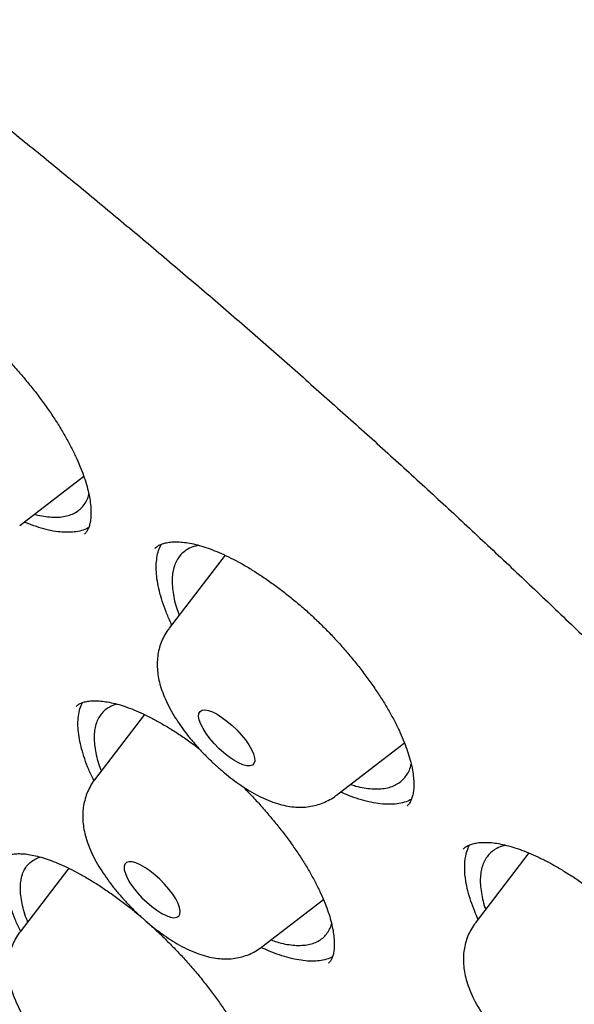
# Model space of a CAD drawing. Header units: millimetres. Extents: x 8 to 1233, y 12 to 1462.
# Tile 117 of 127: x 1044 to 1050, y 852 to 863. Entities that reach past the tile are written whole.
import ezdxf

# ---------------------------------------------------------------- set-up
doc = ezdxf.new("R2010")
doc.units = ezdxf.units.MM

msp = doc.modelspace()

# ---------------------------------------------------------------- linework, layer by layer
at = {"color": 7, "linetype": 'Continuous', "lineweight": 30}
for p, q in [((1043.918, 857.262), (1044.599, 857.787)), ((1046.105, 856.944), (1045.508, 856.166)), ((1045.248, 855.247), (1044.714, 854.551)), ((1047.291, 854.389), (1048.015, 854.947)), ((1049.342, 853.774), (1048.77, 853.026)), ((1044.439, 853.612), (1043.921, 852.936)), ((1046.497, 852.774), (1047.152, 853.279))]:
    msp.add_line(p, q, dxfattribs=at)
at = {"color": 7, "linetype": 'Continuous', "lineweight": 30, "flags": 128}
for points in [[(1046.179, 855.133), (1046.23, 855.084), (1046.278, 855.031), (1046.321, 854.978), (1046.358, 854.925), (1046.387, 854.874), (1046.408, 854.828), (1046.419, 854.787), (1046.421, 854.753), (1046.413, 854.726), (1046.396, 854.709), (1046.37, 854.701), (1046.336, 854.702), (1046.295, 854.713), (1046.249, 854.733), (1046.199, 854.762), (1046.146, 854.798), (1046.092, 854.84), (1046.039, 854.888), (1045.989, 854.939), (1045.943, 854.993), (1045.903, 855.046), (1045.87, 855.098), (1045.846, 855.147), (1045.83, 855.191), (1045.823, 855.228), (1045.826, 855.259), (1045.838, 855.281), (1045.86, 855.294), (1045.89, 855.297), (1045.928, 855.291), (1045.971, 855.275), (1046.02, 855.251), (1046.072, 855.218), (1046.125, 855.179), (1046.179, 855.133)], [(1045.272, 853.249), (1045.325, 853.203), (1045.378, 853.164), (1045.43, 853.131), (1045.479, 853.107), (1045.523, 853.091), (1045.56, 853.085), (1045.59, 853.089), (1045.612, 853.101), (1045.624, 853.123), (1045.627, 853.154), (1045.621, 853.192), (1045.605, 853.235), (1045.58, 853.284), (1045.547, 853.336), (1045.507, 853.389), (1045.461, 853.443), (1045.411, 853.494), (1045.358, 853.542), (1045.305, 853.584), (1045.252, 853.621), (1045.201, 853.649), (1045.155, 853.669), (1045.114, 853.68), (1045.08, 853.681), (1045.054, 853.673), (1045.037, 853.656), (1045.029, 853.629), (1045.031, 853.595), (1045.043, 853.554), (1045.063, 853.508), (1045.092, 853.457), (1045.129, 853.404), (1045.172, 853.351), (1045.22, 853.298), (1045.272, 853.249)]]:
    msp.add_lwpolyline(points, dxfattribs=at)
at = {"color": 7, "linetype": 'Continuous', "lineweight": 30}
for points, knots in [([(1019.378, 872.581), (1019.332, 872.537), (1019.244, 872.452), (1019.131, 872.334), (1019.04, 872.234), (1018.963, 872.145), (1018.898, 872.067), (1018.841, 871.998), (1018.791, 871.934), (1018.741, 871.869), (1018.689, 871.798), (1018.631, 871.717), (1018.566, 871.622), (1018.5, 871.521), (1018.435, 871.418), (1018.378, 871.321), (1018.323, 871.224), (1018.264, 871.116), (1018.2, 870.99), (1018.133, 870.85), (1018.071, 870.71), (1018.015, 870.577), (1017.972, 870.465), (1017.938, 870.372), (1017.91, 870.295), (1017.882, 870.212), (1017.853, 870.121), (1017.822, 870.02), (1017.792, 869.915), (1017.764, 869.812), (1017.74, 869.717), (1017.719, 869.627), (1017.698, 869.536), (1017.67, 869.402), (1017.636, 869.22), (1017.603, 869.01), (1017.577, 868.809), (1017.558, 868.627), (1017.543, 868.446), (1017.531, 868.271), (1017.525, 868.12), (1017.521, 867.994), (1017.519, 867.896), (1017.518, 867.809), (1017.517, 867.733), (1017.518, 867.659), (1017.519, 867.579), (1017.52, 867.481), (1017.524, 867.364), (1017.529, 867.229), (1017.537, 867.081), (1017.547, 866.92), (1017.56, 866.764), (1017.573, 866.625), (1017.584, 866.515), (1017.593, 866.428), (1017.602, 866.351), (1017.611, 866.272), (1017.624, 866.174), (1017.64, 866.054), (1017.66, 865.911), (1017.684, 865.755), (1017.72, 865.533), (1017.773, 865.243), (1017.831, 864.955), (1017.88, 864.732), (1017.913, 864.587), (1017.945, 864.451), (1017.973, 864.335), (1017.997, 864.237), (1018.017, 864.158), (1018.035, 864.089), (1018.052, 864.024), (1018.071, 863.951), (1018.095, 863.864), (1018.123, 863.762), (1018.155, 863.645), (1018.191, 863.518), (1018.229, 863.388), (1018.293, 863.174), (1018.384, 862.879), (1018.507, 862.504), (1018.619, 862.18), (1018.716, 861.907), (1018.796, 861.691), (1018.87, 861.493), (1018.937, 861.318), (1018.996, 861.168), (1019.044, 861.048), (1019.081, 860.956), (1019.108, 860.887), (1019.136, 860.82), (1019.168, 860.742), (1019.209, 860.64), (1019.262, 860.513), (1019.326, 860.362), (1019.396, 860.198), (1019.47, 860.028), (1019.544, 859.86), (1019.618, 859.693), (1019.725, 859.456), (1019.866, 859.15), (1020.037, 858.79), (1020.207, 858.441), (1020.381, 858.092), (1020.571, 857.717), (1020.779, 857.317), (1020.971, 856.957), (1021.141, 856.644), (1021.283, 856.387), (1021.425, 856.133), (1021.561, 855.892), (1021.686, 855.673), (1021.8, 855.477), (1021.906, 855.295), (1022.002, 855.131), (1022.087, 854.988), (1022.155, 854.874), (1022.208, 854.785), (1022.255, 854.707), (1022.309, 854.617), (1022.381, 854.498), (1022.475, 854.345), (1022.588, 854.16), (1022.723, 853.943), (1022.879, 853.692), (1023.059, 853.408), (1023.256, 853.1), (1023.464, 852.78), (1023.742, 852.357), (1024.092, 851.834), (1024.544, 851.175), (1025.029, 850.484), (1025.548, 849.763), (1026.112, 848.997), (1026.725, 848.187), (1027.39, 847.332), (1028.064, 846.486), (1028.748, 845.648), (1029.441, 844.82), (1030.142, 844.002), (1030.875, 843.167), (1031.64, 842.314), (1032.443, 841.443), (1033.258, 840.578), (1034.086, 839.721), (1034.941, 838.856), (1035.825, 837.985), (1036.736, 837.109), (1037.655, 836.246), (1038.583, 835.398), (1039.517, 834.566), (1040.391, 833.807), (1041.208, 833.114), (1041.97, 832.482), (1042.747, 831.852), (1043.539, 831.225), (1044.344, 830.603), (1045.122, 830.017), (1045.866, 829.469), (1046.569, 828.964), (1047.263, 828.477), (1047.943, 828.012), (1048.552, 827.605), (1049.091, 827.253), (1049.563, 826.95), (1049.96, 826.7), (1050.276, 826.504), (1050.505, 826.363), (1050.707, 826.241), (1050.865, 826.145), (1050.985, 826.074), (1051.072, 826.022), (1051.149, 825.976), (1051.22, 825.934), (1051.287, 825.894), (1051.363, 825.85), (1051.455, 825.796), (1051.571, 825.728), (1051.712, 825.646), (1051.879, 825.55), (1052.071, 825.441), (1052.286, 825.32), (1052.523, 825.187), (1052.871, 824.996), (1053.31, 824.759), (1053.822, 824.492), (1054.302, 824.248), (1054.751, 824.027), (1055.139, 823.841), (1055.47, 823.687), (1055.749, 823.559), (1056.008, 823.443), (1056.243, 823.34), (1056.452, 823.25), (1056.619, 823.179), (1056.748, 823.125), (1056.845, 823.085), (1056.933, 823.049), (1057.027, 823.01), (1057.138, 822.965), (1057.276, 822.911), (1057.5, 822.822), (1057.801, 822.707), (1058.163, 822.574), (1058.524, 822.446), (1058.893, 822.322), (1059.279, 822.198), (1059.593, 822.104), (1059.822, 822.038), (1059.952, 822.001), (1060.062, 821.971), (1060.153, 821.947), (1060.223, 821.928), (1060.277, 821.914), (1060.325, 821.901), (1060.377, 821.888), (1060.456, 821.868), (1060.569, 821.84), (1060.722, 821.803), (1060.9, 821.762), (1061.1, 821.718), (1061.32, 821.672), (1061.555, 821.626), (1061.805, 821.582), (1062.047, 821.542), (1062.279, 821.508), (1062.491, 821.481), (1062.694, 821.457), (1062.883, 821.438), (1063.06, 821.423), (1063.223, 821.411), (1063.374, 821.402), (1063.521, 821.395), (1063.667, 821.39), (1063.815, 821.387), (1064.008, 821.385), (1064.249, 821.388), (1064.534, 821.4), (1064.77, 821.417), (1064.951, 821.434), (1065.069, 821.447), (1065.173, 821.46), (1065.275, 821.474), (1065.388, 821.491), (1065.512, 821.511), (1065.641, 821.535), (1065.771, 821.561), (1065.9, 821.59), (1066.024, 821.62), (1066.18, 821.661), (1066.376, 821.717), (1066.636, 821.803), (1066.9, 821.904), (1067.166, 822.022), (1067.429, 822.154), (1067.635, 822.272), (1067.779, 822.362), (1067.852, 822.41), (1067.917, 822.453), (1067.97, 822.49), (1068.018, 822.523), (1068.065, 822.557), (1068.12, 822.598), (1068.182, 822.646), (1068.24, 822.691), (1068.29, 822.731), (1068.329, 822.762), (1068.363, 822.791), (1068.393, 822.817), (1068.421, 822.84), (1068.451, 822.866), (1068.489, 822.9), (1068.539, 822.945), (1068.602, 823.003), (1068.676, 823.074), (1068.762, 823.158), (1068.821, 823.221), (1068.853, 823.254)], [0, 0, 0, 0, 0.003389, 0.006465, 0.009229, 0.011635, 0.013665, 0.015343, 0.016969, 0.018582, 0.020297, 0.022374, 0.024822, 0.027544, 0.030072, 0.032446, 0.034577, 0.036805, 0.040133, 0.043514, 0.046745, 0.049815, 0.052663, 0.054403, 0.056068, 0.057887, 0.059918, 0.062159, 0.064494, 0.066787, 0.068801, 0.070598, 0.072516, 0.074607, 0.079054, 0.083849, 0.087483, 0.091181, 0.094734, 0.098138, 0.101377, 0.103468, 0.10533, 0.106964, 0.10837, 0.109616, 0.111081, 0.112824, 0.115057, 0.117537, 0.120226, 0.123124, 0.126217, 0.128584, 0.130509, 0.131992, 0.133168, 0.134524, 0.136106, 0.138259, 0.140725, 0.14343, 0.146205, 0.151948, 0.157948, 0.160376, 0.162794, 0.164983, 0.166918, 0.168359, 0.169617, 0.170692, 0.171613, 0.172723, 0.174121, 0.175703, 0.17754, 0.179571, 0.181595, 0.183598, 0.189431, 0.195072, 0.200521, 0.203889, 0.207119, 0.210008, 0.21254, 0.214714, 0.21653, 0.217706, 0.218661, 0.21947, 0.220564, 0.222013, 0.223819, 0.225979, 0.228384, 0.230766, 0.233117, 0.235434, 0.237719, 0.242976, 0.248075, 0.252481, 0.257195, 0.262217, 0.267546, 0.273184, 0.276483, 0.279878, 0.283288, 0.286423, 0.289262, 0.291803, 0.294047, 0.296289, 0.298127, 0.299561, 0.300664, 0.301537, 0.302557, 0.304122, 0.306079, 0.308429, 0.311171, 0.314365, 0.317966, 0.32195, 0.326002, 0.330027, 0.337852, 0.345569, 0.354616, 0.363511, 0.372254, 0.382883, 0.393354, 0.403732, 0.414017, 0.424207, 0.434304, 0.444308, 0.455246, 0.466182, 0.477118, 0.488053, 0.498989, 0.510587, 0.522185, 0.533784, 0.545383, 0.556983, 0.568584, 0.577771, 0.587125, 0.596644, 0.60633, 0.616182, 0.6262, 0.634902, 0.643592, 0.65215, 0.660576, 0.66887, 0.674868, 0.680795, 0.68665, 0.689886, 0.692787, 0.695353, 0.697584, 0.69883, 0.699939, 0.700913, 0.701799, 0.70263, 0.703523, 0.704697, 0.706158, 0.707997, 0.710151, 0.712619, 0.715403, 0.718503, 0.721885, 0.729019, 0.73579, 0.742201, 0.748249, 0.753936, 0.757994, 0.761846, 0.765467, 0.768747, 0.771672, 0.77424, 0.775769, 0.777136, 0.778342, 0.779551, 0.781129, 0.783087, 0.785428, 0.790799, 0.796091, 0.801305, 0.80674, 0.812565, 0.818782, 0.821109, 0.823136, 0.824854, 0.826264, 0.827365, 0.828145, 0.828824, 0.829634, 0.830575, 0.832584, 0.835013, 0.837861, 0.841128, 0.844722, 0.848592, 0.852741, 0.857167, 0.86084, 0.864585, 0.868108, 0.871388, 0.874568, 0.877468, 0.880123, 0.882765, 0.885438, 0.888148, 0.890931, 0.896242, 0.901751, 0.907355, 0.910077, 0.912437, 0.914424, 0.916335, 0.918627, 0.921299, 0.923962, 0.926664, 0.929405, 0.932134, 0.934598, 0.939542, 0.944872, 0.951868, 0.957418, 0.9635, 0.970334, 0.972372, 0.974189, 0.975796, 0.977197, 0.978159, 0.979338, 0.980734, 0.982347, 0.984069, 0.98518, 0.98618, 0.98707, 0.987849, 0.988518, 0.98919, 0.990119, 0.991449, 0.993102, 0.995078, 0.997377, 1, 1, 1, 1]), ([(1020.26, 870.364), (1020.299, 870.398), (1020.389, 870.478), (1020.54, 870.593), (1020.712, 870.71), (1020.891, 870.819), (1021.078, 870.92), (1021.272, 871.013), (1021.474, 871.097), (1021.684, 871.173), (1021.901, 871.24), (1022.125, 871.3), (1022.357, 871.351), (1022.596, 871.393), (1022.842, 871.428), (1023.095, 871.454), (1023.355, 871.471), (1023.622, 871.481), (1023.896, 871.482), (1024.177, 871.475), (1024.465, 871.459), (1024.759, 871.435), (1025.06, 871.403), (1025.367, 871.362), (1025.681, 871.313), (1026.001, 871.256), (1026.328, 871.19), (1026.66, 871.116), (1026.998, 871.033), (1027.342, 870.943), (1027.692, 870.844), (1028.047, 870.736), (1028.408, 870.621), (1028.774, 870.497), (1029.145, 870.365), (1029.521, 870.225), (1029.902, 870.077), (1030.288, 869.92), (1030.679, 869.756), (1031.074, 869.584), (1031.473, 869.404), (1031.876, 869.216), (1032.284, 869.021), (1032.695, 868.817), (1033.11, 868.606), (1033.529, 868.388), (1033.951, 868.162), (1034.377, 867.929), (1034.806, 867.688), (1035.237, 867.44), (1035.672, 867.185), (1036.109, 866.923), (1036.549, 866.654), (1036.991, 866.378), (1037.435, 866.096), (1037.881, 865.806), (1038.329, 865.511), (1038.779, 865.208), (1039.231, 864.899), (1039.684, 864.584), (1040.138, 864.263), (1040.593, 863.936), (1041.05, 863.603), (1041.507, 863.264), (1041.964, 862.919), (1042.422, 862.569), (1042.881, 862.214), (1043.339, 861.853), (1043.798, 861.487), (1044.256, 861.115), (1044.714, 860.739), (1045.171, 860.358), (1045.628, 859.973), (1046.084, 859.583), (1046.539, 859.188), (1046.992, 858.789), (1047.445, 858.386), (1047.896, 857.979), (1048.345, 857.569), (1048.792, 857.154), (1049.238, 856.736), (1049.681, 856.315), (1050.123, 855.89), (1050.561, 855.463), (1050.998, 855.032), (1051.431, 854.598), (1051.862, 854.162), (1052.289, 853.724), (1052.714, 853.283), (1053.135, 852.839), (1053.552, 852.394), (1053.966, 851.947), (1054.377, 851.498), (1054.783, 851.048), (1055.185, 850.596), (1055.583, 850.143), (1055.977, 849.689), (1056.366, 849.234), (1056.751, 848.778), (1057.131, 848.321), (1057.506, 847.865), (1057.876, 847.407), (1058.241, 846.95), (1058.601, 846.493), (1058.955, 846.036), (1059.304, 845.579), (1059.647, 845.123), (1059.985, 844.667), (1060.316, 844.212), (1060.642, 843.759), (1060.961, 843.306), (1061.275, 842.855), (1061.582, 842.405), (1061.882, 841.957), (1062.176, 841.511), (1062.464, 841.066), (1062.744, 840.624), (1063.018, 840.184), (1063.285, 839.747), (1063.545, 839.312), (1063.797, 838.879), (1064.043, 838.45), (1064.281, 838.024), (1064.512, 837.6), (1064.736, 837.181), (1064.951, 836.764), (1065.16, 836.352), (1065.36, 835.943), (1065.553, 835.538), (1065.738, 835.137), (1065.916, 834.741), (1066.085, 834.349), (1066.246, 833.961), (1066.4, 833.578), (1066.545, 833.2), (1066.682, 832.826), (1066.811, 832.458), (1066.932, 832.095), (1067.044, 831.738), (1067.148, 831.386), (1067.244, 831.039), (1067.332, 830.698), (1067.411, 830.363), (1067.482, 830.034), (1067.544, 829.712), (1067.598, 829.395), (1067.644, 829.085), (1067.681, 828.781), (1067.71, 828.483), (1067.731, 828.193), (1067.743, 827.909), (1067.747, 827.632), (1067.742, 827.362), (1067.729, 827.098), (1067.708, 826.842), (1067.679, 826.593), (1067.641, 826.351), (1067.595, 826.117), (1067.541, 825.89), (1067.478, 825.67), (1067.407, 825.457), (1067.328, 825.252), (1067.241, 825.054), (1067.146, 824.864), (1067.042, 824.681), (1066.93, 824.506), (1066.809, 824.339), (1066.713, 824.216), (1066.654, 824.151), (1066.64, 824.136)], [0, 0, 0, 0, 0.004701, 0.010857, 0.017005, 0.023143, 0.029267, 0.035378, 0.041473, 0.047553, 0.053619, 0.059672, 0.065713, 0.071744, 0.077766, 0.083781, 0.08979, 0.095794, 0.101794, 0.107791, 0.113787, 0.119781, 0.125774, 0.131767, 0.13776, 0.143753, 0.149747, 0.155741, 0.161736, 0.167732, 0.173729, 0.179727, 0.185726, 0.191726, 0.197728, 0.20373, 0.209734, 0.215738, 0.221744, 0.22775, 0.233758, 0.239766, 0.245775, 0.251785, 0.257796, 0.263808, 0.26982, 0.275833, 0.281847, 0.287861, 0.293876, 0.299891, 0.305907, 0.311923, 0.31794, 0.323957, 0.329975, 0.335993, 0.342011, 0.34803, 0.354049, 0.360069, 0.366088, 0.372108, 0.378129, 0.384149, 0.39017, 0.396191, 0.402212, 0.408233, 0.414255, 0.420276, 0.426298, 0.43232, 0.438342, 0.444364, 0.450386, 0.456409, 0.462431, 0.468454, 0.474476, 0.480499, 0.486521, 0.492544, 0.498567, 0.504589, 0.510612, 0.516635, 0.522657, 0.52868, 0.534703, 0.540725, 0.546748, 0.55277, 0.558792, 0.564815, 0.570837, 0.576859, 0.582881, 0.588902, 0.594924, 0.600945, 0.606967, 0.612988, 0.619009, 0.625029, 0.63105, 0.63707, 0.64309, 0.649109, 0.655129, 0.661148, 0.667167, 0.673185, 0.679203, 0.68522, 0.691238, 0.697254, 0.703271, 0.709286, 0.715302, 0.721316, 0.72733, 0.733344, 0.739357, 0.745369, 0.75138, 0.757391, 0.763401, 0.76941, 0.775418, 0.781426, 0.787432, 0.793438, 0.799442, 0.805445, 0.811448, 0.817449, 0.823449, 0.829448, 0.835445, 0.841442, 0.847438, 0.853432, 0.859426, 0.865419, 0.871411, 0.877403, 0.883395, 0.889386, 0.895379, 0.901372, 0.907367, 0.913365, 0.919366, 0.925371, 0.931381, 0.937398, 0.943423, 0.949458, 0.955504, 0.961562, 0.967634, 0.97372, 0.979822, 0.985938, 0.992068, 0.998211, 1, 1, 1, 1]), ([(1020.162, 869.909), (1020.138, 869.882), (1020.067, 869.803), (1019.958, 869.661), (1019.833, 869.485), (1019.717, 869.3), (1019.61, 869.108), (1019.51, 868.908), (1019.42, 868.7), (1019.337, 868.484), (1019.263, 868.261), (1019.198, 868.03), (1019.142, 867.792), (1019.094, 867.546), (1019.054, 867.293), (1019.024, 867.033), (1019.002, 866.766), (1018.989, 866.491), (1018.985, 866.21), (1018.99, 865.923), (1019.003, 865.629), (1019.025, 865.328), (1019.056, 865.021), (1019.095, 864.708), (1019.143, 864.389), (1019.2, 864.063), (1019.266, 863.732), (1019.339, 863.396), (1019.422, 863.053), (1019.513, 862.705), (1019.612, 862.352), (1019.72, 861.994), (1019.836, 861.63), (1019.961, 861.261), (1020.094, 860.888), (1020.235, 860.51), (1020.384, 860.127), (1020.541, 859.74), (1020.706, 859.348), (1020.879, 858.952), (1021.06, 858.552), (1021.249, 858.148), (1021.446, 857.741), (1021.65, 857.329), (1021.862, 856.914), (1022.082, 856.496), (1022.309, 856.074), (1022.543, 855.649), (1022.785, 855.222), (1023.034, 854.791), (1023.29, 854.358), (1023.553, 853.922), (1023.823, 853.484), (1024.1, 853.044), (1024.384, 852.602), (1024.674, 852.157), (1024.971, 851.711), (1025.274, 851.264), (1025.584, 850.815), (1025.9, 850.364), (1026.222, 849.913), (1026.55, 849.46), (1026.884, 849.007), (1027.223, 848.553), (1027.569, 848.098), (1027.92, 847.644), (1028.276, 847.189), (1028.637, 846.734), (1029.004, 846.279), (1029.376, 845.824), (1029.752, 845.37), (1030.134, 844.916), (1030.52, 844.464), (1030.91, 844.012), (1031.305, 843.561), (1031.704, 843.112), (1032.107, 842.663), (1032.514, 842.217), (1032.925, 841.772), (1033.339, 841.329), (1033.757, 840.888), (1034.179, 840.449), (1034.603, 840.013), (1035.031, 839.579), (1035.461, 839.148), (1035.894, 838.719), (1036.33, 838.294), (1036.769, 837.871), (1037.209, 837.452), (1037.652, 837.036), (1038.097, 836.624), (1038.543, 836.215), (1038.991, 835.811), (1039.441, 835.41), (1039.892, 835.013), (1040.344, 834.621), (1040.798, 834.232), (1041.252, 833.849), (1041.707, 833.47), (1042.162, 833.096), (1042.618, 832.727), (1043.074, 832.363), (1043.53, 832.004), (1043.986, 831.65), (1044.442, 831.302), (1044.898, 830.959), (1045.353, 830.622), (1045.807, 830.291), (1046.26, 829.966), (1046.713, 829.646), (1047.164, 829.333), (1047.613, 829.026), (1048.062, 828.726), (1048.508, 828.432), (1048.953, 828.144), (1049.396, 827.863), (1049.837, 827.589), (1050.275, 827.322), (1050.711, 827.062), (1051.145, 826.809), (1051.575, 826.563), (1052.003, 826.324), (1052.428, 826.092), (1052.85, 825.868), (1053.268, 825.651), (1053.683, 825.442), (1054.094, 825.241), (1054.502, 825.047), (1054.905, 824.861), (1055.305, 824.683), (1055.701, 824.513), (1056.092, 824.35), (1056.479, 824.196), (1056.861, 824.05), (1057.239, 823.912), (1057.611, 823.782), (1057.979, 823.66), (1058.342, 823.547), (1058.7, 823.442), (1059.052, 823.345), (1059.399, 823.257), (1059.741, 823.177), (1060.077, 823.106), (1060.407, 823.044), (1060.731, 822.99), (1061.049, 822.944), (1061.361, 822.907), (1061.667, 822.879), (1061.967, 822.86), (1062.26, 822.849), (1062.547, 822.847), (1062.827, 822.854), (1063.1, 822.87), (1063.367, 822.894), (1063.626, 822.928), (1063.878, 822.97), (1064.123, 823.02), (1064.36, 823.08), (1064.59, 823.148), (1064.812, 823.225), (1065.027, 823.31), (1065.234, 823.404), (1065.433, 823.507), (1065.623, 823.617), (1065.806, 823.736), (1065.981, 823.864), (1066.107, 823.964), (1066.173, 824.025), (1066.186, 824.037)], [0, 0, 0, 0, 0.002958, 0.008901, 0.014848, 0.020802, 0.026766, 0.03274, 0.038727, 0.044727, 0.05074, 0.056766, 0.062804, 0.068854, 0.074913, 0.080982, 0.087058, 0.09314, 0.099228, 0.10532, 0.111414, 0.117511, 0.12361, 0.12971, 0.13581, 0.14191, 0.148009, 0.154109, 0.160207, 0.166304, 0.172401, 0.178496, 0.184591, 0.190684, 0.196776, 0.202867, 0.208957, 0.215046, 0.221133, 0.22722, 0.233306, 0.239391, 0.245475, 0.251558, 0.257641, 0.263722, 0.269803, 0.275883, 0.281963, 0.288042, 0.29412, 0.300198, 0.306275, 0.312352, 0.318428, 0.324504, 0.330579, 0.336654, 0.342729, 0.348803, 0.354877, 0.36095, 0.367024, 0.373097, 0.37917, 0.385242, 0.391314, 0.397387, 0.403458, 0.40953, 0.415602, 0.421673, 0.427744, 0.433815, 0.439886, 0.445957, 0.452028, 0.458099, 0.464169, 0.47024, 0.476311, 0.482381, 0.488451, 0.494522, 0.500592, 0.506663, 0.512733, 0.518804, 0.524874, 0.530944, 0.537015, 0.543086, 0.549156, 0.555227, 0.561298, 0.567369, 0.57344, 0.579511, 0.585582, 0.591653, 0.597725, 0.603797, 0.609868, 0.615941, 0.622013, 0.628085, 0.634158, 0.640231, 0.646304, 0.652378, 0.658452, 0.664526, 0.670601, 0.676676, 0.682751, 0.688827, 0.694903, 0.70098, 0.707057, 0.713134, 0.719213, 0.725292, 0.731371, 0.737451, 0.743532, 0.749613, 0.755696, 0.761779, 0.767863, 0.773947, 0.780033, 0.78612, 0.792207, 0.798296, 0.804386, 0.810477, 0.816569, 0.822662, 0.828756, 0.834851, 0.840948, 0.847046, 0.853144, 0.859244, 0.865344, 0.871445, 0.877546, 0.883648, 0.889748, 0.895848, 0.901946, 0.908042, 0.914134, 0.920222, 0.926305, 0.932381, 0.938449, 0.944508, 0.950557, 0.956594, 0.962618, 0.968629, 0.974627, 0.980612, 0.986585, 0.992547, 0.9985, 1, 1, 1, 1]), ([(1041.962, 859.949), (1041.968, 859.955), (1041.982, 859.969), (1042.011, 859.985), (1042.05, 860), (1042.096, 860.011), (1042.152, 860.016), (1042.217, 860.014), (1042.289, 860.006), (1042.368, 859.99), (1042.453, 859.966), (1042.543, 859.935), (1042.637, 859.895), (1042.736, 859.848), (1042.838, 859.793), (1042.945, 859.729), (1043.055, 859.658), (1043.167, 859.58), (1043.28, 859.495), (1043.393, 859.404), (1043.503, 859.308), (1043.612, 859.208), (1043.716, 859.105), (1043.818, 858.998), (1043.917, 858.888), (1044.012, 858.774), (1044.104, 858.658), (1044.191, 858.541), (1044.272, 858.423), (1044.347, 858.306), (1044.414, 858.191), (1044.474, 858.079), (1044.526, 857.971), (1044.57, 857.868), (1044.607, 857.769), (1044.636, 857.674), (1044.657, 857.586), (1044.671, 857.504), (1044.677, 857.429), (1044.677, 857.363), (1044.671, 857.306), (1044.66, 857.257), (1044.645, 857.218), (1044.628, 857.188), (1044.614, 857.174), (1044.608, 857.167)], [0, 0, 0, 0, 0.020146, 0.046132, 0.069781, 0.092274, 0.116108, 0.139301, 0.162222, 0.185038, 0.207803, 0.230517, 0.253137, 0.27559, 0.298535, 0.321891, 0.345568, 0.369461, 0.393459, 0.417432, 0.441261, 0.464865, 0.488196, 0.511417, 0.534944, 0.558692, 0.582606, 0.606614, 0.630632, 0.654562, 0.678329, 0.701867, 0.725124, 0.748027, 0.770975, 0.793931, 0.816869, 0.839746, 0.86253, 0.885219, 0.907878, 0.930616, 0.953745, 0.977913, 1, 1, 1, 1]), ([(1044.074, 857.382), (1044.077, 857.381), (1044.113, 857.368), (1044.173, 857.359), (1044.284, 857.344), (1044.382, 857.351), (1044.465, 857.375), (1044.539, 857.411), (1044.597, 857.466), (1044.637, 857.534), (1044.649, 857.572), (1044.655, 857.59)], [0, 0, 0, 0, 0.011762, 0.113994, 0.212681, 0.413402, 0.515677, 0.614422, 0.815262, 0.917598, 1, 1, 1, 1]), ([(1044.651, 857.237), (1044.644, 857.233), (1044.615, 857.217), (1044.558, 857.201), (1044.48, 857.188), (1044.394, 857.187), (1044.301, 857.196), (1044.201, 857.216), (1044.095, 857.248), (1044.017, 857.275), (1043.972, 857.295), (1043.965, 857.298)], [0, 0, 0, 0, 0.049958, 0.184282, 0.314441, 0.445531, 0.579497, 0.714436, 0.84467, 0.975831, 1, 1, 1, 1]), ([(1045.359, 857.017), (1045.365, 857.023), (1045.378, 857.037), (1045.408, 857.054), (1045.447, 857.07), (1045.494, 857.081), (1045.55, 857.087), (1045.616, 857.087), (1045.689, 857.08), (1045.769, 857.065), (1045.855, 857.043), (1045.946, 857.012), (1046.041, 856.974), (1046.141, 856.928), (1046.245, 856.875), (1046.354, 856.813), (1046.465, 856.743), (1046.579, 856.666), (1046.693, 856.583), (1046.807, 856.494), (1046.919, 856.4), (1047.029, 856.302), (1047.135, 856.2), (1047.239, 856.095), (1047.339, 855.986), (1047.436, 855.874), (1047.529, 855.759), (1047.618, 855.643), (1047.7, 855.527), (1047.776, 855.411), (1047.845, 855.298), (1047.906, 855.187), (1047.959, 855.08), (1048.005, 854.977), (1048.042, 854.878), (1048.072, 854.785), (1048.094, 854.697), (1048.108, 854.615), (1048.115, 854.541), (1048.116, 854.474), (1048.11, 854.417), (1048.099, 854.369), (1048.084, 854.329), (1048.067, 854.298), (1048.053, 854.283), (1048.046, 854.276)], [0, 0, 0, 0, 0.019162, 0.045037, 0.06867, 0.091183, 0.115035, 0.138263, 0.161223, 0.184076, 0.206875, 0.229617, 0.252259, 0.274739, 0.297708, 0.321085, 0.344779, 0.368685, 0.392693, 0.41667, 0.4405, 0.464102, 0.487431, 0.510651, 0.534177, 0.557924, 0.581835, 0.60584, 0.629852, 0.653773, 0.677528, 0.701051, 0.724291, 0.747175, 0.770117, 0.793066, 0.816001, 0.838881, 0.861677, 0.884391, 0.907089, 0.929889, 0.953119, 0.977448, 1, 1, 1, 1]), ([(1045.537, 856.204), (1045.534, 856.211), (1045.51, 856.258), (1045.476, 856.342), (1045.434, 856.455), (1045.403, 856.565), (1045.382, 856.669), (1045.371, 856.766), (1045.371, 856.856), (1045.381, 856.939), (1045.399, 857.008), (1045.418, 857.045), (1045.425, 857.06)], [0, 0, 0, 0, 0.019964, 0.130506, 0.241823, 0.354319, 0.468434, 0.579019, 0.690387, 0.804192, 0.918827, 1, 1, 1, 1]), ([(1045.825, 857.049), (1045.803, 857.045), (1045.754, 857.034), (1045.714, 857.012), (1045.692, 856.999)], [0, 0, 0, 0, 0.4335943, 1, 1, 1, 1]), ([(1045.692, 856.999), (1045.676, 856.987), (1045.644, 856.963), (1045.606, 856.917), (1045.576, 856.862), (1045.555, 856.799), (1045.543, 856.73), (1045.54, 856.653), (1045.546, 856.57), (1045.562, 856.48), (1045.582, 856.394), (1045.606, 856.334), (1045.616, 856.307)], [0, 0, 0, 0, 0.100515, 0.201728, 0.305142, 0.409317, 0.509832, 0.611044, 0.714459, 0.818634, 0.919137, 1, 1, 1, 1]), ([(1045.509, 856.165), (1045.498, 856.151), (1045.471, 856.115), (1045.439, 856.053), (1045.41, 855.98), (1045.392, 855.906), (1045.382, 855.829), (1045.382, 855.752), (1045.389, 855.672), (1045.405, 855.589), (1045.432, 855.502), (1045.468, 855.409), (1045.516, 855.312), (1045.573, 855.215), (1045.636, 855.121), (1045.703, 855.03), (1045.776, 854.943), (1045.851, 854.858), (1045.931, 854.777), (1046.013, 854.7), (1046.098, 854.626), (1046.185, 854.557), (1046.275, 854.493), (1046.368, 854.433), (1046.464, 854.38), (1046.562, 854.334), (1046.659, 854.299), (1046.75, 854.276), (1046.837, 854.263), (1046.92, 854.26), (1047, 854.266), (1047.077, 854.282), (1047.152, 854.306), (1047.221, 854.341), (1047.268, 854.369), (1047.289, 854.387), (1047.29, 854.389)], [0, 0, 0, 0, 0.016756, 0.041721, 0.066446, 0.091178, 0.116217, 0.141947, 0.168884, 0.197705, 0.229184, 0.263783, 0.300683, 0.33731, 0.372671, 0.406913, 0.440374, 0.473352, 0.506086, 0.538785, 0.571603, 0.604729, 0.638414, 0.672978, 0.708859, 0.746612, 0.782315, 0.814914, 0.844577, 0.872226, 0.898567, 0.924077, 0.949062, 0.973728, 0.998215, 1, 1, 1, 1]), ([(1044.518, 855.333), (1044.525, 855.34), (1044.538, 855.353), (1044.568, 855.369), (1044.607, 855.383), (1044.655, 855.392), (1044.714, 855.396), (1044.779, 855.393), (1044.853, 855.383), (1044.933, 855.366), (1045.019, 855.341), (1045.11, 855.309), (1045.206, 855.268), (1045.305, 855.22), (1045.41, 855.164), (1045.518, 855.1), (1045.63, 855.028), (1045.734, 854.956), (1045.8, 854.906), (1045.829, 854.884)], [0, 0, 0, 0, 0.061879, 0.125793, 0.184764, 0.247459, 0.307229, 0.365822, 0.424032, 0.48215, 0.540242, 0.598258, 0.655973, 0.713472, 0.772218, 0.832, 0.892579, 0.953687, 1, 1, 1, 1]), ([(1044.706, 854.547), (1044.701, 854.557), (1044.676, 854.607), (1044.64, 854.692), (1044.599, 854.803), (1044.569, 854.911), (1044.548, 855.012), (1044.537, 855.106), (1044.537, 855.193), (1044.548, 855.273), (1044.564, 855.334), (1044.58, 855.365), (1044.585, 855.374)], [0, 0, 0, 0, 0.028649, 0.141395, 0.254933, 0.369673, 0.486066, 0.598834, 0.712402, 0.828455, 0.945356, 1, 1, 1, 1]), ([(1044.96, 855.357), (1044.949, 855.355), (1044.911, 855.348), (1044.882, 855.331), (1044.86, 855.319)], [0, 0, 0, 0, 0.272928, 1, 1, 1, 1]), ([(1044.86, 855.319), (1044.844, 855.308), (1044.812, 855.286), (1044.775, 855.242), (1044.745, 855.189), (1044.724, 855.129), (1044.712, 855.062), (1044.71, 854.988), (1044.716, 854.907), (1044.732, 854.819), (1044.753, 854.733), (1044.777, 854.673), (1044.787, 854.646)], [0, 0, 0, 0, 0.100193, 0.201082, 0.304166, 0.408007, 0.5082, 0.609089, 0.712173, 0.816014, 0.916198, 1, 1, 1, 1]), ([(1047.442, 854.505), (1047.46, 854.498), (1047.511, 854.48), (1047.585, 854.467), (1047.698, 854.452), (1047.798, 854.458), (1047.884, 854.481), (1047.959, 854.517), (1048.02, 854.57), (1048.062, 854.641), (1048.081, 854.685), (1048.086, 854.712), (1048.087, 854.718)], [0, 0, 0, 0, 0.05079, 0.145105, 0.236158, 0.421356, 0.515721, 0.606827, 0.792133, 0.886553, 0.977693, 1, 1, 1, 1]), ([(1044.715, 854.55), (1044.713, 854.549), (1044.694, 854.527), (1044.666, 854.479), (1044.632, 854.408), (1044.608, 854.334), (1044.593, 854.259), (1044.587, 854.182), (1044.59, 854.104), (1044.601, 854.023), (1044.621, 853.938), (1044.652, 853.848), (1044.693, 853.754), (1044.745, 853.656), (1044.805, 853.56), (1044.87, 853.468), (1044.939, 853.378), (1045.013, 853.292), (1045.091, 853.209), (1045.159, 853.141), (1045.201, 853.102), (1045.216, 853.088)], [0, 0, 0, 0, 0.003974, 0.050875, 0.097084, 0.14303, 0.189208, 0.236233, 0.284913, 0.33633, 0.391855, 0.45284, 0.519391, 0.588389, 0.655584, 0.720428, 0.783451, 0.845268, 0.906385, 0.967215, 1, 1, 1, 1]), ([(1046.288, 854.486), (1046.291, 854.483), (1046.329, 854.446), (1046.401, 854.371), (1046.501, 854.262), (1046.597, 854.15), (1046.69, 854.035), (1046.778, 853.92), (1046.86, 853.804), (1046.935, 853.689), (1047.004, 853.577), (1047.064, 853.467), (1047.117, 853.362), (1047.161, 853.261), (1047.198, 853.165), (1047.227, 853.074), (1047.248, 852.988), (1047.262, 852.909), (1047.269, 852.838), (1047.269, 852.776), (1047.264, 852.722), (1047.253, 852.677), (1047.239, 852.642), (1047.224, 852.617), (1047.212, 852.605), (1047.207, 852.6)], [0, 0, 0, 0, 0.004365, 0.049946, 0.096136, 0.142751, 0.189674, 0.236768, 0.283856, 0.330751, 0.377306, 0.423391, 0.468904, 0.513689, 0.558609, 0.603524, 0.648379, 0.693088, 0.737592, 0.781904, 0.826175, 0.870672, 0.916139, 0.964129, 1, 1, 1, 1]), ([(1048.089, 854.345), (1048.082, 854.341), (1048.054, 854.325), (1047.997, 854.307), (1047.919, 854.293), (1047.832, 854.291), (1047.738, 854.299), (1047.637, 854.317), (1047.531, 854.346), (1047.43, 854.381), (1047.363, 854.41), (1047.335, 854.422)], [0, 0, 0, 0, 0.045119, 0.17031, 0.291735, 0.414028, 0.539004, 0.664888, 0.786409, 0.908795, 1, 1, 1, 1]), ([(1048.642, 853.815), (1048.648, 853.822), (1048.662, 853.836), (1048.693, 853.854), (1048.732, 853.87), (1048.781, 853.881), (1048.838, 853.887), (1048.905, 853.888), (1048.979, 853.881), (1049.06, 853.866), (1049.147, 853.845), (1049.239, 853.815), (1049.336, 853.778), (1049.437, 853.733), (1049.543, 853.68), (1049.652, 853.619), (1049.765, 853.55), (1049.88, 853.475), (1049.996, 853.393), (1050.112, 853.305), (1050.225, 853.212), (1050.337, 853.115), (1050.444, 853.015), (1050.549, 852.911), (1050.651, 852.804), (1050.749, 852.693), (1050.844, 852.58), (1050.933, 852.465), (1051.017, 852.35), (1051.094, 852.236), (1051.164, 852.124), (1051.226, 852.014), (1051.28, 851.908), (1051.326, 851.807), (1051.364, 851.71), (1051.394, 851.617), (1051.417, 851.53), (1051.432, 851.45), (1051.439, 851.376), (1051.44, 851.311), (1051.434, 851.255), (1051.424, 851.207), (1051.409, 851.168), (1051.392, 851.138), (1051.377, 851.123), (1051.371, 851.116)], [0, 0, 0, 0, 0.020451, 0.0459003, 0.0693306, 0.0917475, 0.1154908, 0.1386832, 0.1616444, 0.1845168, 0.2073436, 0.2301182, 0.2528027, 0.2753114, 0.2983062, 0.3217064, 0.345421, 0.3693456, 0.393369, 0.4173589, 0.4412005, 0.4648115, 0.4881463, 0.5113706, 0.5348947, 0.5586396, 0.5825471, 0.606547, 0.630551, 0.6544617, 0.6782031, 0.7017092, 0.7249281, 0.7477885, 0.7707014, 0.7936259, 0.8165381, 0.8393995, 0.862184, 0.8849011, 0.9076168, 0.9304719, 0.9538229, 0.9783905, 1, 1, 1, 1]), ([(1048.801, 853.068), (1048.789, 853.095), (1048.759, 853.162), (1048.722, 853.263), (1048.69, 853.372), (1048.665, 853.491), (1048.653, 853.618), (1048.664, 853.73), (1048.684, 853.809), (1048.703, 853.845), (1048.71, 853.86)], [0, 0, 0, 0, 0.084207, 0.202389, 0.321396, 0.442331, 0.618756, 0.798034, 0.919523, 1, 1, 1, 1]), ([(1048.983, 853.813), (1048.966, 853.802), (1048.933, 853.779), (1048.894, 853.734), (1048.862, 853.681), (1048.84, 853.62), (1048.826, 853.552), (1048.822, 853.477), (1048.827, 853.396), (1048.842, 853.307), (1048.858, 853.234), (1048.876, 853.187), (1048.882, 853.173)], [0, 0, 0, 0, 0.104368, 0.209461, 0.316839, 0.425007, 0.529375, 0.634468, 0.741847, 0.850017, 0.954358, 1, 1, 1, 1]), ([(1049.097, 853.856), (1049.083, 853.853), (1049.04, 853.845), (1049.006, 853.826), (1048.983, 853.813)], [0, 0, 0, 0, 0.332094, 1, 1, 1, 1]), ([(1043.724, 853.71), (1043.727, 853.713), (1043.737, 853.724), (1043.759, 853.738), (1043.792, 853.752), (1043.833, 853.762), (1043.884, 853.767), (1043.944, 853.767), (1044.011, 853.76), (1044.085, 853.745), (1044.166, 853.723), (1044.252, 853.694), (1044.345, 853.657), (1044.444, 853.611), (1044.547, 853.557), (1044.655, 853.496), (1044.766, 853.427), (1044.878, 853.352), (1044.991, 853.27), (1045.103, 853.184), (1045.176, 853.122), (1045.213, 853.092)], [0, 0, 0, 0, 0.031034, 0.093201, 0.148335, 0.200095, 0.254998, 0.307908, 0.3599, 0.411471, 0.462634, 0.513399, 0.565429, 0.618547, 0.672543, 0.727164, 0.782143, 0.837196, 0.892006, 0.946372, 1, 1, 1, 1]), ([(1043.793, 853.751), (1043.787, 853.74), (1043.772, 853.709), (1043.758, 853.648), (1043.75, 853.569), (1043.753, 853.483), (1043.765, 853.389), (1043.789, 853.288), (1043.822, 853.182), (1043.865, 853.071), (1043.9, 852.991), (1043.923, 852.946), (1043.926, 852.942)], [0, 0, 0, 0, 0.061275, 0.179128, 0.292701, 0.40788, 0.52388, 0.641564, 0.755421, 0.870906, 0.987215, 1, 1, 1, 1]), ([(1044.002, 853.042), (1043.998, 853.053), (1043.968, 853.13), (1043.942, 853.23), (1043.926, 853.341), (1043.923, 853.442), (1043.937, 853.531), (1043.972, 853.608), (1044.012, 853.662), (1044.051, 853.689), (1044.07, 853.702)], [0, 0, 0, 0, 0.034499, 0.237247, 0.340555, 0.440274, 0.643099, 0.746448, 0.872519, 1, 1, 1, 1]), ([(1044.07, 853.702), (1044.087, 853.712), (1044.107, 853.723), (1044.132, 853.729), (1044.137, 853.73)], [0, 0, 0, 0, 0.811939, 1, 1, 1, 1]), ([(1045.216, 853.088), (1045.231, 853.075), (1045.274, 853.037), (1045.347, 852.977), (1045.435, 852.91), (1045.527, 852.848), (1045.621, 852.791), (1045.72, 852.74), (1045.819, 852.7), (1045.915, 852.67), (1046.003, 852.653), (1046.088, 852.645), (1046.169, 852.647), (1046.248, 852.658), (1046.324, 852.679), (1046.396, 852.709), (1046.454, 852.741), (1046.485, 852.766), (1046.496, 852.775)], [0, 0, 0, 0, 0.037723, 0.108993, 0.18111, 0.25475, 0.330719, 0.410102, 0.4941, 0.567914, 0.634734, 0.696295, 0.75439, 0.810262, 0.864727, 0.918316, 0.97139, 1, 1, 1, 1]), ([(1045.268, 853.043), (1045.286, 853.027), (1045.34, 852.98), (1045.43, 852.895), (1045.536, 852.79), (1045.64, 852.681), (1045.741, 852.568), (1045.838, 852.454), (1045.929, 852.339), (1046.015, 852.224), (1046.094, 852.111), (1046.165, 851.999), (1046.23, 851.891), (1046.287, 851.785), (1046.337, 851.682), (1046.38, 851.582), (1046.414, 851.488), (1046.442, 851.399), (1046.461, 851.317), (1046.473, 851.244), (1046.477, 851.178), (1046.476, 851.122), (1046.469, 851.076), (1046.459, 851.039), (1046.444, 851.009), (1046.433, 850.991), (1046.423, 850.983), (1046.421, 850.982)], [0, 0, 0, 0, 0.020623, 0.062857, 0.105533, 0.148549, 0.191782, 0.235097, 0.278307, 0.321282, 0.363909, 0.406101, 0.447723, 0.489339, 0.531068, 0.572833, 0.61451, 0.655978, 0.697114, 0.73782, 0.778053, 0.817885, 0.857589, 0.897492, 0.939727, 0.986525, 1, 1, 1, 1]), ([(1043.921, 852.935), (1043.911, 852.921), (1043.884, 852.885), (1043.851, 852.823), (1043.823, 852.75), (1043.804, 852.676), (1043.795, 852.599), (1043.794, 852.522), (1043.802, 852.442), (1043.818, 852.359), (1043.844, 852.272), (1043.881, 852.179), (1043.928, 852.082), (1043.985, 851.985), (1044.048, 851.891), (1044.116, 851.8), (1044.188, 851.713), (1044.264, 851.628), (1044.343, 851.547), (1044.425, 851.469), (1044.51, 851.396), (1044.598, 851.327), (1044.688, 851.262), (1044.78, 851.203), (1044.877, 851.15), (1044.975, 851.104), (1045.071, 851.069), (1045.163, 851.046), (1045.249, 851.033), (1045.332, 851.03), (1045.412, 851.036), (1045.489, 851.052), (1045.564, 851.076), (1045.634, 851.111), (1045.681, 851.139), (1045.701, 851.157), (1045.703, 851.159)], [0, 0, 0, 0, 0.016756, 0.041721, 0.066446, 0.091178, 0.116217, 0.141947, 0.168884, 0.197705, 0.229184, 0.263783, 0.300683, 0.33731, 0.372671, 0.406913, 0.440374, 0.473352, 0.506086, 0.538785, 0.571603, 0.604729, 0.638414, 0.672978, 0.708859, 0.746612, 0.782315, 0.814914, 0.844577, 0.872226, 0.898567, 0.924077, 0.949062, 0.973728, 0.998215, 1, 1, 1, 1]), ([(1046.595, 852.849), (1046.615, 852.841), (1046.668, 852.82), (1046.745, 852.804), (1046.857, 852.787), (1046.956, 852.79), (1047.041, 852.81), (1047.116, 852.842), (1047.177, 852.892), (1047.217, 852.96), (1047.236, 852.996), (1047.24, 853.019), (1047.24, 853.02)], [0, 0, 0, 0, 0.059166, 0.154735, 0.24699, 0.434631, 0.530242, 0.622541, 0.810273, 0.905931, 0.998258, 1, 1, 1, 1]), ([(1048.77, 853.025), (1048.766, 853.021), (1048.745, 852.995), (1048.715, 852.944), (1048.683, 852.873), (1048.66, 852.798), (1048.647, 852.723), (1048.642, 852.646), (1048.646, 852.567), (1048.659, 852.486), (1048.68, 852.401), (1048.712, 852.31), (1048.755, 852.215), (1048.808, 852.117), (1048.869, 852.022), (1048.935, 851.93), (1049.005, 851.841), (1049.079, 851.755), (1049.157, 851.672), (1049.238, 851.593), (1049.322, 851.518), (1049.409, 851.447), (1049.497, 851.38), (1049.589, 851.319), (1049.683, 851.262), (1049.783, 851.212), (1049.882, 851.172), (1049.977, 851.144), (1050.066, 851.127), (1050.15, 851.12), (1050.231, 851.123), (1050.309, 851.135), (1050.385, 851.156), (1050.457, 851.187), (1050.513, 851.218), (1050.542, 851.242), (1050.551, 851.25)], [0, 0, 0, 0, 0.005844, 0.030984, 0.055784, 0.08048, 0.105345, 0.130721, 0.157064, 0.184978, 0.215216, 0.248466, 0.284589, 0.321602, 0.357526, 0.392212, 0.425971, 0.459126, 0.491939, 0.52463, 0.55738, 0.590345, 0.623753, 0.657891, 0.69314, 0.73001, 0.76905, 0.802919, 0.833589, 0.861906, 0.888679, 0.914461, 0.939617, 0.964385, 0.988926, 1, 1, 1, 1]), ([(1047.249, 852.669), (1047.239, 852.664), (1047.209, 852.648), (1047.15, 852.632), (1047.072, 852.622), (1046.985, 852.622), (1046.891, 852.633), (1046.79, 852.655), (1046.685, 852.687), (1046.584, 852.724), (1046.517, 852.755), (1046.488, 852.768)], [0, 0, 0, 0, 0.056682, 0.1804, 0.300054, 0.420563, 0.543714, 0.667759, 0.787533, 0.908159, 1, 1, 1, 1])]:
    msp.add_open_spline(points, degree=3, knots=knots, dxfattribs=at)

doc.saveas('drawing.dxf')
